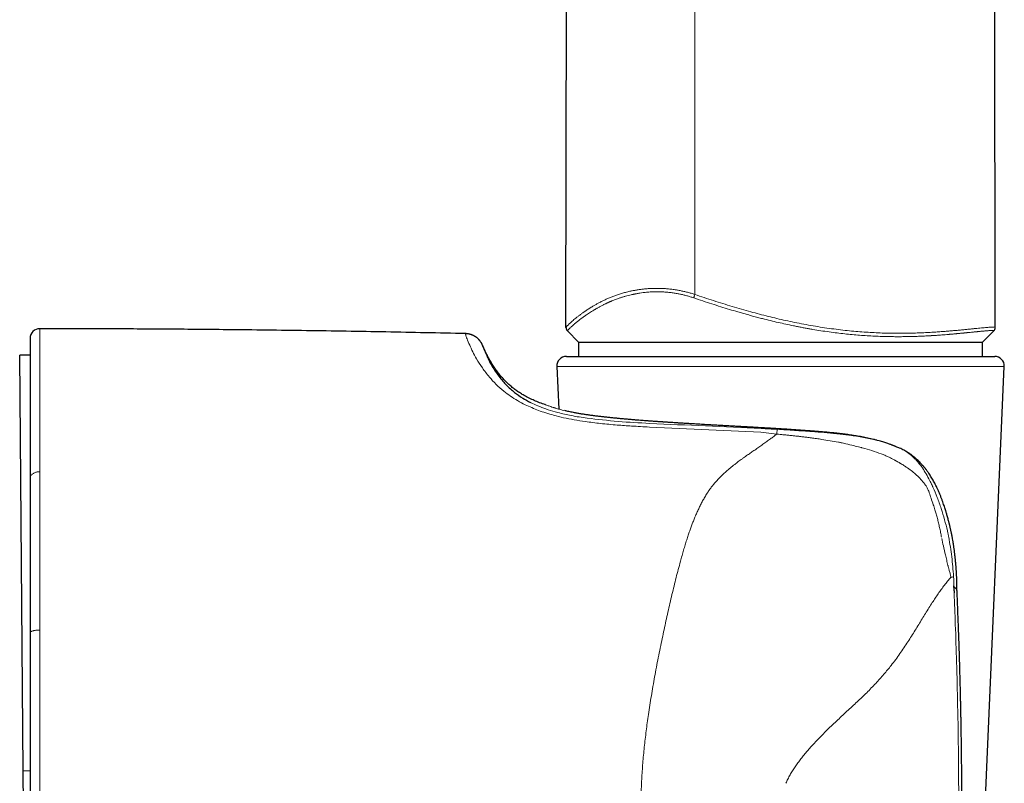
# Model space of a CAD drawing. Header units: millimetres. Extents: x 8 to 811, y 12 to 917.
# Tile 56 of 68: x 579 to 630, y 628 to 668. Entities that reach past the tile are written whole.
import ezdxf

# ---------------------------------------------------------------- set-up
doc = ezdxf.new("R2010")
doc.units = ezdxf.units.MM

msp = doc.modelspace()

# ---------------------------------------------------------------- linework, layer by layer
at = {"color": 7, "linetype": 'Continuous', "lineweight": 30}
for p, q in [((607.241, 652.002), (607.476, 786.545)), ((629.553, 652.01), (629.481, 693.312)), ((602.018, 651.681), (602.011, 651.682)), ((607.315, 651.822), (607.893, 651.245)), ((628.893, 651.245), (629.478, 651.829)), ((602.905, 651.074), (602.91, 651.062)), ((607.893, 651.245), (607.893, 651.245)), ((607.893, 651.245), (628.893, 651.245)), ((607.893, 651.245), (607.893, 650.497)), ((628.893, 651.245), (628.893, 651.245)), ((628.893, 650.497), (628.893, 651.245)), ((579.393, 650.564), (578.85, 650.559)), ((579.039, 628.96), (578.85, 650.559)), ((607.265, 650.497), (629.521, 650.497)), ((606.766, 649.975), (606.862, 647.762)), ((628.764, 620.975), (630.021, 649.975)), ((579.393, 644.161), (579.393, 644.152)), ((627.56, 638.35), (627.561, 638.347)), ((579.393, 636.151), (579.393, 636.13)), ((579.07, 625.36), (579.039, 628.96))]:
    msp.add_line(p, q, dxfattribs=at)
at = {"color": 252, "linetype": 'Continuous', "lineweight": 0}
for p, q in [((613.938, 653.718), (613.939, 786.545)), ((607.315, 651.824), (607.317, 651.824)), ((629.477, 651.83), (629.48, 651.833)), ((615.033, 649.975), (606.766, 649.975)), ((630.021, 649.975), (615.033, 649.975)), ((605.399, 648.106), (605.501, 648.051)), ((617.374, 646.555), (611.579, 646.826)), ((618.195, 646.46), (617.374, 646.555)), ((623.469, 646.121), (623.528, 646.105)), ((623.528, 646.105), (623.654, 646.068)), ((623.654, 646.068), (623.943, 645.975)), ((579.893, 644.504), (579.893, 644.522)), ((579.893, 636.277), (579.893, 636.339)), ((579.039, 628.96), (579.393, 628.963))]:
    msp.add_line(p, q, dxfattribs=at)
at = {"color": 7, "linetype": 'Continuous', "lineweight": 30}
for centre, start, end in [((579.893, 651.438), 89.9713, 180), ((607.265, 649.997), 90, 182.4813), ((629.521, 649.997), 357.5187, 90)]:
    msp.add_arc(centre, 0.5, start, end, dxfattribs=at)
at = {"color": 252, "linetype": 'Continuous', "lineweight": 0}
for points, knots in [([(607.241, 652.002), (607.242, 652.005), (607.244, 652.011), (607.261, 652.032), (607.286, 652.061), (607.323, 652.099), (607.369, 652.145), (607.425, 652.199), (607.491, 652.261), (607.568, 652.331), (607.656, 652.407), (607.754, 652.49), (607.865, 652.579), (607.987, 652.673), (608.122, 652.77), (608.268, 652.872), (608.427, 652.975), (608.584, 653.073), (608.736, 653.162), (608.88, 653.244), (609.032, 653.325), (609.194, 653.406), (609.365, 653.486), (609.544, 653.563), (609.729, 653.636), (609.921, 653.704), (610.124, 653.768), (610.337, 653.828), (610.54, 653.877), (610.73, 653.916), (610.904, 653.948), (611.082, 653.975), (611.267, 653.998), (611.458, 654.017), (611.655, 654.03), (611.86, 654.036), (612.073, 654.036), (612.293, 654.028), (612.519, 654.011), (612.749, 653.986), (612.967, 653.954), (613.172, 653.917), (613.364, 653.877), (613.556, 653.83), (613.748, 653.778), (613.874, 653.738), (613.938, 653.718)], [0, 0, 0, 0, 0.030912, 0.061693, 0.092375, 0.122987, 0.153556, 0.18411, 0.214674, 0.245276, 0.275942, 0.306701, 0.337596, 0.368583, 0.399541, 0.430426, 0.461265, 0.492083, 0.515103, 0.538154, 0.561258, 0.584436, 0.607718, 0.631121, 0.653244, 0.675371, 0.697488, 0.719649, 0.741897, 0.757774, 0.77365, 0.789477, 0.805283, 0.821096, 0.836953, 0.852899, 0.868988, 0.885283, 0.901627, 0.917885, 0.934146, 0.947234, 0.960405, 0.973622, 0.986814, 1, 1, 1, 1]), ([(613.877, 653.541), (613.817, 653.561), (613.696, 653.601), (613.515, 653.653), (613.334, 653.7), (613.153, 653.74), (612.996, 653.77), (612.864, 653.791), (612.754, 653.807), (612.645, 653.821), (612.536, 653.832), (612.427, 653.842), (612.319, 653.849), (612.211, 653.855), (612.098, 653.858), (611.98, 653.859), (611.857, 653.857), (611.732, 653.853), (611.607, 653.846), (611.482, 653.837), (611.361, 653.825), (611.225, 653.809), (611.074, 653.787), (610.947, 653.766), (610.862, 653.75), (610.817, 653.741), (610.772, 653.732), (610.727, 653.723), (610.682, 653.713), (610.601, 653.695), (610.485, 653.668), (610.334, 653.628), (610.183, 653.584), (610.042, 653.538), (609.92, 653.496), (609.815, 653.458), (609.719, 653.42), (609.644, 653.39), (609.589, 653.367), (609.556, 653.353), (609.527, 653.34), (609.501, 653.329), (609.48, 653.32), (609.458, 653.31), (609.426, 653.295), (609.384, 653.276), (609.331, 653.251), (609.274, 653.224), (609.213, 653.194), (609.149, 653.162), (609.084, 653.128), (609.02, 653.094), (608.957, 653.059), (608.897, 653.026), (608.84, 652.993), (608.794, 652.967), (608.757, 652.945), (608.736, 652.932), (608.722, 652.924), (608.715, 652.92), (608.708, 652.916), (608.702, 652.912), (608.696, 652.909), (608.651, 652.882), (608.571, 652.833), (608.461, 652.763), (608.36, 652.697), (608.278, 652.641), (608.212, 652.596), (608.16, 652.559), (608.11, 652.523), (608.06, 652.486), (607.998, 652.439), (607.928, 652.385), (607.853, 652.326), (607.799, 652.282), (607.761, 652.25), (607.737, 652.23), (607.714, 652.21), (607.691, 652.191), (607.67, 652.173), (607.635, 652.142), (607.588, 652.101), (607.534, 652.052), (607.487, 652.008), (607.445, 651.968), (607.409, 651.933), (607.377, 651.901), (607.35, 651.872), (607.33, 651.849), (607.317, 651.832), (607.315, 651.827), (607.315, 651.824)], [0, 0, 0, 0, 0.012785, 0.025485, 0.038123, 0.050725, 0.063315, 0.071034, 0.078791, 0.086591, 0.094438, 0.102336, 0.11029, 0.118304, 0.126381, 0.135725, 0.145301, 0.155113, 0.165164, 0.175459, 0.186001, 0.195644, 0.210422, 0.225832, 0.229972, 0.234156, 0.238384, 0.242654, 0.246968, 0.251325, 0.266189, 0.281626, 0.297631, 0.314158, 0.328444, 0.339552, 0.351189, 0.363352, 0.367565, 0.371837, 0.376167, 0.378994, 0.381757, 0.384687, 0.387783, 0.394435, 0.401741, 0.409699, 0.418304, 0.427552, 0.437438, 0.447387, 0.456707, 0.466858, 0.476169, 0.484645, 0.489784, 0.494564, 0.495756, 0.496924, 0.498068, 0.499187, 0.500281, 0.501351, 0.52253, 0.54309, 0.563041, 0.582394, 0.594257, 0.605889, 0.617293, 0.628924, 0.641983, 0.663352, 0.684234, 0.70464, 0.712529, 0.720348, 0.728096, 0.735775, 0.743385, 0.750927, 0.774628, 0.798065, 0.821257, 0.844221, 0.866973, 0.890136, 0.917702, 0.94518, 0.972601, 1, 1, 1, 1]), ([(613.877, 653.541), (613.881, 653.553), (613.889, 653.577), (613.904, 653.62), (613.92, 653.668), (613.932, 653.701), (613.938, 653.718)], [0, 0, 0, 0, 0.255975, 0.5, 0.744025, 1, 1, 1, 1]), ([(629.48, 651.833), (629.48, 651.834), (629.478, 651.836), (629.47, 651.839), (629.457, 651.841), (629.44, 651.842), (629.418, 651.843), (629.392, 651.843), (629.356, 651.843), (629.309, 651.841), (629.247, 651.838), (629.176, 651.834), (629.098, 651.828), (629.014, 651.822), (628.922, 651.814), (628.838, 651.806), (628.768, 651.8), (628.715, 651.794), (628.659, 651.789), (628.605, 651.784), (628.54, 651.777), (628.46, 651.769), (628.361, 651.759), (628.266, 651.75), (628.176, 651.741), (628.117, 651.735), (628.077, 651.731), (628.058, 651.729), (628.039, 651.727), (628.019, 651.725), (628, 651.723), (627.98, 651.721), (627.95, 651.718), (627.907, 651.714), (627.849, 651.708), (627.784, 651.702), (627.724, 651.696), (627.671, 651.691), (627.628, 651.687), (627.581, 651.682), (627.532, 651.678), (627.482, 651.673), (627.426, 651.668), (627.367, 651.662), (627.305, 651.657), (627.25, 651.652), (627.202, 651.648), (627.152, 651.644), (627.094, 651.639), (626.996, 651.631), (626.865, 651.62), (626.706, 651.608), (626.569, 651.598), (626.453, 651.59), (626.38, 651.585), (626.332, 651.582), (626.308, 651.581), (626.284, 651.579), (626.26, 651.578), (626.237, 651.577), (626.148, 651.571), (625.994, 651.563), (625.774, 651.552), (625.586, 651.544), (625.429, 651.539), (625.304, 651.535), (625.175, 651.531), (625.039, 651.528), (624.898, 651.526), (624.755, 651.524), (624.613, 651.523), (624.471, 651.523), (624.329, 651.523), (624.189, 651.525), (623.968, 651.528), (623.665, 651.536), (623.279, 651.551), (622.892, 651.572), (622.504, 651.599), (622.117, 651.632), (621.725, 651.671), (621.324, 651.717), (620.912, 651.771), (620.492, 651.832), (620.144, 651.888), (619.869, 651.936), (619.669, 651.972), (619.468, 652.01), (619.266, 652.049), (618.999, 652.102), (618.668, 652.173), (618.269, 652.262), (617.865, 652.358), (617.509, 652.447), (617.2, 652.527), (616.939, 652.596), (616.678, 652.668), (616.423, 652.74), (616.109, 652.83), (615.73, 652.943), (615.28, 653.081), (614.82, 653.227), (614.351, 653.381), (614.036, 653.487), (613.877, 653.541)], [0, 0, 0, 0, 0.010759, 0.021249, 0.031472, 0.041425, 0.05111, 0.060524, 0.070495, 0.084441, 0.098264, 0.111963, 0.125537, 0.138295, 0.151268, 0.164454, 0.170743, 0.177079, 0.183462, 0.189654, 0.195107, 0.204559, 0.214462, 0.224815, 0.231894, 0.239168, 0.240827, 0.242497, 0.244176, 0.245865, 0.247564, 0.249272, 0.25099, 0.255308, 0.260139, 0.265483, 0.271338, 0.274609, 0.27802, 0.281571, 0.285553, 0.289432, 0.293077, 0.2982, 0.302775, 0.3068, 0.310278, 0.313208, 0.317594, 0.322644, 0.333999, 0.344754, 0.354914, 0.361293, 0.367415, 0.368975, 0.370519, 0.372044, 0.373552, 0.375042, 0.376514, 0.390394, 0.403837, 0.416846, 0.424311, 0.431628, 0.438796, 0.446834, 0.454971, 0.463017, 0.470973, 0.478839, 0.486616, 0.494305, 0.501907, 0.522524, 0.542867, 0.562953, 0.582799, 0.602422, 0.621839, 0.641687, 0.66223, 0.682762, 0.703305, 0.712999, 0.722702, 0.732415, 0.742141, 0.751882, 0.770813, 0.789909, 0.809186, 0.828656, 0.841, 0.85343, 0.865948, 0.878316, 0.889928, 0.911005, 0.932534, 0.954532, 0.977015, 1, 1, 1, 1]), ([(613.938, 653.718), (614.099, 653.664), (614.422, 653.555), (614.907, 653.396), (615.391, 653.243), (615.875, 653.094), (616.358, 652.952), (616.832, 652.818), (617.297, 652.693), (617.752, 652.577), (618.207, 652.467), (618.663, 652.363), (619.127, 652.264), (619.602, 652.17), (620.084, 652.083), (620.564, 652.005), (621.04, 651.937), (621.511, 651.877), (621.967, 651.827), (622.409, 651.787), (622.838, 651.755), (623.261, 651.731), (623.679, 651.713), (624.084, 651.703), (624.475, 651.699), (624.852, 651.701), (625.22, 651.708), (625.577, 651.719), (625.924, 651.734), (626.245, 651.751), (626.539, 651.77), (626.81, 651.789), (627.073, 651.81), (627.326, 651.831), (627.568, 651.853), (627.8, 651.875), (628.019, 651.896), (628.224, 651.917), (628.417, 651.936), (628.595, 651.954), (628.76, 651.97), (628.911, 651.984), (629.047, 651.996), (629.167, 652.006), (629.271, 652.013), (629.359, 652.018), (629.43, 652.02), (629.486, 652.02), (629.525, 652.019), (629.549, 652.015), (629.552, 652.012), (629.553, 652.01)], [0, 0, 0, 0, 0.023281, 0.046472, 0.069589, 0.092648, 0.115665, 0.138659, 0.160331, 0.182013, 0.203719, 0.225467, 0.247275, 0.270491, 0.293822, 0.317163, 0.340414, 0.363598, 0.386742, 0.40855, 0.430367, 0.452217, 0.474125, 0.496116, 0.51705, 0.538011, 0.558903, 0.57974, 0.600547, 0.621349, 0.639197, 0.657078, 0.675015, 0.693035, 0.711141, 0.729229, 0.74725, 0.765227, 0.783184, 0.801147, 0.819143, 0.837201, 0.85536, 0.873561, 0.891678, 0.909728, 0.927741, 0.945746, 0.963773, 0.981849, 1, 1, 1, 1]), ([(579.893, 651.938), (579.893, 651.937), (579.893, 651.934), (579.893, 651.912), (579.893, 651.878), (579.893, 651.83), (579.893, 651.77), (579.893, 651.697), (579.893, 651.612), (579.893, 651.516), (579.893, 651.402), (579.893, 651.27), (579.893, 651.118), (579.893, 650.952), (579.893, 650.771), (579.893, 650.577), (579.893, 650.369), (579.893, 650.15), (579.893, 649.992), (579.893, 649.913)], [0, 0, 0, 0, 0.055924, 0.111861, 0.167817, 0.223794, 0.279794, 0.334815, 0.389856, 0.444914, 0.499985, 0.562574, 0.625163, 0.687741, 0.750297, 0.812817, 0.875284, 0.937684, 1, 1, 1, 1]), ([(607.241, 652.002), (607.242, 651.985), (607.244, 651.952), (607.258, 651.905), (607.281, 651.861), (607.303, 651.837), (607.315, 651.824)], [0, 0, 0, 0, 0.2551163, 0.5, 0.7448837, 1, 1, 1, 1]), ([(629.48, 651.833), (629.491, 651.845), (629.513, 651.87), (629.537, 651.913), (629.551, 651.96), (629.553, 651.993), (629.553, 652.01)], [0, 0, 0, 0, 0.255116, 0.5, 0.744884, 1, 1, 1, 1]), ([(603.26, 649.425), (603.132, 649.585), (602.863, 649.921), (602.595, 650.362), (602.384, 650.759), (602.214, 651.12), (602.09, 651.424), (602.019, 651.64), (602.011, 651.668), (602.008, 651.682)], [0, 0, 0, 0, 0.1196418, 0.2504952, 0.3710345, 0.5007365, 0.6643238, 0.8289697, 1, 1, 1, 1]), ([(602.545, 651.511), (602.545, 651.511), (602.631, 651.47), (602.769, 651.325), (602.859, 651.158), (602.905, 651.074)], [0, 0, 0, 0, 0.002069, 0.497579, 1, 1, 1, 1]), ([(602.91, 651.062), (602.913, 651.053), (602.92, 651.031), (602.985, 650.857), (603.068, 650.639), (603.164, 650.446), (603.195, 650.382)], [0, 0, 0, 0, 0.238638, 0.545845, 0.848903, 1, 1, 1, 1]), ([(579.893, 649.913), (579.893, 649.788), (579.893, 649.538), (579.893, 649.126), (579.893, 648.689), (579.893, 648.226), (579.893, 647.738), (579.893, 647.236), (579.893, 646.722), (579.893, 646.2), (579.893, 645.659), (579.893, 645.103), (579.893, 644.715), (579.893, 644.522)], [0, 0, 0, 0, 0.095843, 0.191375, 0.286528, 0.381229, 0.475404, 0.56898, 0.656597, 0.743561, 0.829816, 0.915311, 1, 1, 1, 1]), ([(605.126, 647.984), (604.99, 648.055), (604.712, 648.198), (604.343, 648.437), (603.964, 648.722), (603.588, 649.058), (603.372, 649.299), (603.26, 649.425)], [0, 0, 0, 0, 0.159927, 0.325725, 0.499092, 0.73929, 1, 1, 1, 1]), ([(608.245, 647.11), (608.05, 647.14), (607.668, 647.198), (607.119, 647.309), (606.492, 647.465), (605.805, 647.678), (605.349, 647.884), (605.126, 647.984)], [0, 0, 0, 0, 0.171883, 0.337058, 0.496428, 0.753798, 1, 1, 1, 1]), ([(605.501, 648.051), (605.624, 647.995), (605.877, 647.88), (606.318, 647.722), (606.864, 647.56), (607.542, 647.405), (608.065, 647.327), (608.342, 647.285)], [0, 0, 0, 0, 0.155294, 0.319376, 0.496351, 0.733224, 1, 1, 1, 1]), ([(607.538, 647.599), (607.477, 647.612), (607.356, 647.637), (607.194, 647.675), (607.046, 647.712), (606.917, 647.746), (606.806, 647.778), (606.734, 647.799), (606.692, 647.811), (606.674, 647.817), (606.657, 647.822), (606.64, 647.827), (606.624, 647.832), (606.608, 647.837), (606.592, 647.842), (606.536, 647.86), (606.449, 647.888), (606.348, 647.922), (606.271, 647.95), (606.217, 647.97), (606.183, 647.982), (606.179, 647.984), (606.177, 647.985)], [0, 0, 0, 0, 0.068011, 0.134469, 0.199522, 0.263295, 0.31844, 0.372738, 0.383309, 0.39385, 0.404361, 0.414843, 0.425295, 0.435719, 0.446115, 0.456482, 0.548808, 0.640183, 0.730808, 0.820868, 0.910541, 1, 1, 1, 1]), ([(607.538, 647.599), (607.542, 647.598), (607.552, 647.596), (607.561, 647.594), (607.566, 647.593)], [0, 0, 0, 0, 0.500014, 1, 1, 1, 1]), ([(611.643, 647.132), (611.501, 647.143), (611.215, 647.164), (610.804, 647.196), (610.406, 647.23), (610.023, 647.265), (609.654, 647.301), (609.302, 647.338), (608.967, 647.376), (608.649, 647.416), (608.349, 647.458), (608.067, 647.501), (607.804, 647.546), (607.645, 647.577), (607.566, 647.593)], [0, 0, 0, 0, 0.0836238, 0.1671917, 0.2507069, 0.33417, 0.4175804, 0.5009366, 0.5842374, 0.667483, 0.7506753, 0.833819, 0.9169229, 1, 1, 1, 1]), ([(611.579, 646.826), (611.269, 646.843), (610.711, 646.874), (609.862, 646.933), (609.059, 647.005), (608.507, 647.076), (608.245, 647.11)], [0, 0, 0, 0, 0.277881, 0.499061, 0.761289, 1, 1, 1, 1]), ([(608.342, 647.285), (608.878, 647.225), (609.958, 647.103), (611.049, 647.045), (611.599, 647.016)], [0, 0, 0, 0, 0.4967772, 1, 1, 1, 1]), ([(611.599, 647.016), (612.562, 646.972), (614.493, 646.884), (616.423, 646.795), (617.389, 646.75)], [0, 0, 0, 0, 0.49932, 1, 1, 1, 1]), ([(617.439, 646.784), (617.291, 646.792), (616.996, 646.809), (616.556, 646.834), (616.118, 646.859), (615.684, 646.883), (615.253, 646.907), (614.827, 646.932), (614.406, 646.956), (613.991, 646.98), (613.581, 647.005), (613.178, 647.029), (612.782, 647.054), (612.394, 647.08), (612.013, 647.106), (611.766, 647.123), (611.643, 647.132)], [0, 0, 0, 0, 0.071874, 0.143667, 0.215386, 0.287036, 0.358618, 0.430134, 0.501586, 0.572974, 0.644298, 0.715558, 0.786756, 0.857893, 0.928973, 1, 1, 1, 1]), ([(613.897, 642.03), (613.929, 642.107), (613.991, 642.259), (614.088, 642.477), (614.187, 642.686), (614.289, 642.889), (614.398, 643.09), (614.514, 643.287), (614.606, 643.43), (614.666, 643.52), (614.694, 643.56), (614.722, 643.6), (614.75, 643.638), (614.778, 643.677), (614.807, 643.714), (614.865, 643.79), (614.958, 643.904), (615.092, 644.056), (615.238, 644.209), (615.39, 644.357), (615.545, 644.499), (615.697, 644.632), (615.806, 644.723), (615.869, 644.773), (615.889, 644.789), (615.909, 644.806), (615.929, 644.822), (615.949, 644.838), (615.991, 644.871), (616.056, 644.922), (616.148, 644.992), (616.247, 645.066), (616.354, 645.144), (616.465, 645.223), (616.574, 645.301), (616.676, 645.373), (616.771, 645.439), (616.862, 645.502), (616.955, 645.567), (617.051, 645.634), (617.153, 645.704), (617.294, 645.804), (617.469, 645.927), (617.671, 646.071), (617.859, 646.207), (618.033, 646.336), (618.142, 646.42), (618.195, 646.46)], [0, 0, 0, 0, 0.0387852, 0.0762224, 0.1123148, 0.1480384, 0.183735, 0.221488, 0.2576702, 0.2655787, 0.2734091, 0.2811614, 0.288836, 0.296433, 0.3039527, 0.3113954, 0.3422, 0.3743205, 0.407789, 0.4426341, 0.4744569, 0.5073807, 0.5372757, 0.541255, 0.5452492, 0.5492584, 0.5532827, 0.5573219, 0.5613762, 0.5781326, 0.5961566, 0.6154512, 0.636019, 0.6578629, 0.6792411, 0.6985864, 0.7163294, 0.7336005, 0.7510814, 0.7694662, 0.7893262, 0.8097622, 0.8520118, 0.8921588, 0.9302039, 0.9661495, 1, 1, 1, 1]), ([(617.389, 646.75), (617.527, 646.743), (617.804, 646.73), (618.082, 646.715), (618.22, 646.708)], [0, 0, 0, 0, 0.499793, 1, 1, 1, 1]), ([(623.469, 646.121), (623.451, 646.126), (623.408, 646.137), (623.334, 646.157), (623.237, 646.181), (623.117, 646.209), (622.982, 646.239), (622.846, 646.268), (622.707, 646.295), (622.565, 646.321), (622.414, 646.348), (622.256, 646.373), (622.029, 646.408), (621.732, 646.449), (621.465, 646.481), (621.288, 646.501), (621.198, 646.51), (621.11, 646.52), (621.022, 646.529), (620.935, 646.537), (620.79, 646.551), (620.587, 646.57), (620.325, 646.592), (620.062, 646.613), (619.801, 646.633), (619.541, 646.652), (619.276, 646.671), (618.923, 646.694), (618.48, 646.722), (617.958, 646.753), (617.611, 646.773), (617.439, 646.783)], [0, 0, 0, 0, 0.00942, 0.022575, 0.039552, 0.060466, 0.085471, 0.11068, 0.131098, 0.158166, 0.184015, 0.20858, 0.239293, 0.299852, 0.358531, 0.373551, 0.388414, 0.403115, 0.417647, 0.432003, 0.446178, 0.489313, 0.532392, 0.575314, 0.617934, 0.660117, 0.70174, 0.746819, 0.831779, 0.916307, 1, 1, 1, 1]), ([(618.22, 646.708), (618.217, 646.69), (618.212, 646.657), (618.2, 646.525), (618.195, 646.46)], [0, 0, 0, 0, 0.511996, 1, 1, 1, 1]), ([(618.195, 646.46), (618.253, 646.455), (618.375, 646.443), (618.567, 646.425), (618.775, 646.405), (618.982, 646.383), (619.187, 646.361), (619.389, 646.338), (619.6, 646.313), (619.822, 646.286), (619.973, 646.266), (620.05, 646.255)], [0, 0, 0, 0, 0.09427, 0.197263, 0.309003, 0.429515, 0.532262, 0.64066, 0.754732, 0.874502, 1, 1, 1, 1]), ([(618.22, 646.708), (618.521, 646.689), (619.125, 646.653), (619.72, 646.612), (620.02, 646.592)], [0, 0, 0, 0, 0.497365, 1, 1, 1, 1]), ([(620.02, 646.592), (620.233, 646.576), (620.669, 646.544), (621.093, 646.503), (621.309, 646.482)], [0, 0, 0, 0, 0.48872, 1, 1, 1, 1]), ([(621.309, 646.482), (621.344, 646.478), (621.408, 646.472), (621.47, 646.465), (621.499, 646.462)], [0, 0, 0, 0, 0.54299, 1, 1, 1, 1]), ([(621.499, 646.462), (621.597, 646.451), (621.789, 646.43), (621.98, 646.404), (622.074, 646.391)], [0, 0, 0, 0, 0.5076316, 1, 1, 1, 1]), ([(622.074, 646.391), (622.317, 646.355), (622.79, 646.285), (623.247, 646.175), (623.469, 646.121)], [0, 0, 0, 0, 0.512963, 1, 1, 1, 1]), ([(620.123, 646.245), (620.111, 646.247), (620.086, 646.25), (620.062, 646.254), (620.05, 646.255)], [0, 0, 0, 0, 0.500054, 1, 1, 1, 1]), ([(620.123, 646.245), (620.17, 646.239), (620.305, 646.22), (620.732, 646.158), (621.108, 646.092), (621.397, 646.04)], [0, 0, 0, 0, 0.11099, 0.314256, 1, 1, 1, 1]), ([(621.536, 646.013), (621.513, 646.018), (621.467, 646.027), (621.42, 646.036), (621.397, 646.04)], [0, 0, 0, 0, 0.500171, 1, 1, 1, 1]), ([(621.785, 645.959), (621.744, 645.968), (621.661, 645.986), (621.577, 646.004), (621.536, 646.013)], [0, 0, 0, 0, 0.500325, 1, 1, 1, 1]), ([(622.639, 645.747), (622.634, 645.748), (622.622, 645.752), (622.581, 645.763), (622.439, 645.8), (622.168, 645.869), (621.923, 645.926), (621.785, 645.959)], [0, 0, 0, 0, 0.014914, 0.044162, 0.145595, 0.519391, 1, 1, 1, 1]), ([(623.943, 645.975), (624.098, 645.919), (624.353, 645.827), (624.648, 645.696), (624.793, 645.624), (624.845, 645.599)], [0, 0, 0, 0, 0.496664, 0.820633, 1, 1, 1, 1]), ([(623.626, 645.434), (623.464, 645.492), (623.14, 645.608), (622.806, 645.701), (622.639, 645.747)], [0, 0, 0, 0, 0.498425, 1, 1, 1, 1]), ([(624.306, 645.116), (624.255, 645.144), (624.151, 645.201), (623.987, 645.281), (623.811, 645.36), (623.689, 645.409), (623.626, 645.434)], [0, 0, 0, 0, 0.228397, 0.471102, 0.728271, 1, 1, 1, 1]), ([(624.845, 645.599), (624.94, 645.537), (625.133, 645.411), (625.305, 645.246), (625.392, 645.162)], [0, 0, 0, 0, 0.493293, 1, 1, 1, 1]), ([(624.325, 645.105), (624.321, 645.107), (624.315, 645.11), (624.309, 645.114), (624.306, 645.116)], [0, 0, 0, 0, 0.500029, 1, 1, 1, 1]), ([(624.995, 644.702), (624.972, 644.718), (624.924, 644.751), (624.844, 644.802), (624.754, 644.859), (624.687, 644.898), (624.648, 644.921), (624.641, 644.925), (624.633, 644.93), (624.623, 644.936), (624.611, 644.943), (624.586, 644.957), (624.544, 644.981), (624.497, 645.008), (624.457, 645.031), (624.43, 645.046), (624.405, 645.06), (624.382, 645.073), (624.361, 645.085), (624.342, 645.095), (624.33, 645.102), (624.325, 645.105)], [0, 0, 0, 0, 0.104437, 0.225132, 0.362071, 0.515214, 0.523372, 0.533836, 0.546605, 0.56168, 0.57906, 0.598742, 0.671596, 0.76513, 0.807593, 0.847081, 0.883596, 0.917144, 0.947725, 0.975343, 1, 1, 1, 1]), ([(625.392, 645.162), (625.424, 645.127), (625.48, 645.064), (625.54, 644.995), (625.566, 644.966)], [0, 0, 0, 0, 0.567145, 1, 1, 1, 1]), ([(625.566, 644.966), (625.59, 644.936), (625.64, 644.875), (625.687, 644.811), (625.711, 644.779)], [0, 0, 0, 0, 0.494623, 1, 1, 1, 1]), ([(625.711, 644.779), (625.78, 644.678), (625.919, 644.475), (626.04, 644.251), (626.101, 644.139)], [0, 0, 0, 0, 0.4954056, 1, 1, 1, 1]), ([(579.893, 644.504), (579.871, 644.503), (579.825, 644.502), (579.755, 644.492), (579.686, 644.474), (579.62, 644.449), (579.559, 644.417), (579.502, 644.377), (579.454, 644.329), (579.418, 644.274), (579.397, 644.217), (579.394, 644.18), (579.393, 644.161)], [0, 0, 0, 0, 0.086275, 0.176663, 0.270498, 0.366915, 0.464886, 0.563276, 0.67815, 0.790196, 0.897873, 1, 1, 1, 1]), ([(579.893, 644.504), (579.893, 644.371), (579.893, 644.106), (579.893, 643.697), (579.893, 643.282), (579.893, 642.86), (579.893, 642.435), (579.893, 642.007), (579.893, 641.575), (579.893, 641.139), (579.893, 640.843), (579.893, 640.695)], [0, 0, 0, 0, 0.11475, 0.228687, 0.341818, 0.454218, 0.565964, 0.67515, 0.783842, 0.892106, 1, 1, 1, 1]), ([(625.461, 644.333), (625.391, 644.395), (625.24, 644.527), (625.08, 644.642), (624.995, 644.702)], [0, 0, 0, 0, 0.471449, 1, 1, 1, 1]), ([(625.888, 643.861), (625.824, 643.944), (625.692, 644.113), (625.539, 644.259), (625.461, 644.333)], [0, 0, 0, 0, 0.489729, 1, 1, 1, 1]), ([(626.051, 643.587), (626.026, 643.636), (625.979, 643.731), (625.918, 643.819), (625.888, 643.861)], [0, 0, 0, 0, 0.515431, 1, 1, 1, 1]), ([(626.101, 644.139), (626.125, 644.093), (626.168, 644.01), (626.209, 643.926), (626.227, 643.888)], [0, 0, 0, 0, 0.55494, 1, 1, 1, 1]), ([(626.227, 643.888), (626.235, 643.87), (626.253, 643.833), (626.27, 643.796), (626.279, 643.777)], [0, 0, 0, 0, 0.489785, 1, 1, 1, 1]), ([(626.279, 643.777), (626.28, 643.775), (626.282, 643.771), (626.284, 643.767), (626.285, 643.766)], [0, 0, 0, 0, 0.499981, 1, 1, 1, 1]), ([(626.285, 643.766), (626.292, 643.751), (626.301, 643.733), (626.311, 643.712), (626.314, 643.705), (626.315, 643.702)], [0, 0, 0, 0, 0.675063, 0.88157, 1, 1, 1, 1]), ([(626.051, 643.587), (626.065, 643.557), (626.092, 643.497), (626.114, 643.436), (626.124, 643.407)], [0, 0, 0, 0, 0.509938, 1, 1, 1, 1]), ([(626.124, 643.407), (626.154, 643.317), (626.222, 643.113), (626.292, 642.907), (626.331, 642.791)], [0, 0, 0, 0, 0.4407325, 1, 1, 1, 1]), ([(626.315, 643.702), (626.391, 643.524), (626.547, 643.161), (626.675, 642.783), (626.74, 642.59)], [0, 0, 0, 0, 0.490004, 1, 1, 1, 1]), ([(626.331, 642.791), (626.345, 642.748), (626.374, 642.661), (626.401, 642.574), (626.415, 642.53)], [0, 0, 0, 0, 0.500581, 1, 1, 1, 1]), ([(626.415, 642.53), (626.437, 642.457), (626.482, 642.308), (626.544, 642.08), (626.603, 641.844), (626.659, 641.601), (626.711, 641.352), (626.743, 641.182), (626.759, 641.096)], [0, 0, 0, 0, 0.1565436, 0.3171579, 0.4818231, 0.6505246, 0.823252, 1, 1, 1, 1]), ([(626.74, 642.59), (626.801, 642.396), (626.922, 642.016), (627.017, 641.628), (627.063, 641.437)], [0, 0, 0, 0, 0.509358, 1, 1, 1, 1]), ([(613.188, 639.847), (613.216, 639.946), (613.27, 640.142), (613.352, 640.426), (613.433, 640.697), (613.513, 640.953), (613.592, 641.195), (613.669, 641.423), (613.746, 641.637), (613.821, 641.838), (613.872, 641.967), (613.897, 642.03)], [0, 0, 0, 0, 0.1309202, 0.2570609, 0.3784296, 0.4950303, 0.6068638, 0.7120585, 0.8126495, 0.9086318, 1, 1, 1, 1]), ([(627.063, 641.437), (627.076, 641.381), (627.101, 641.269), (627.123, 641.157), (627.135, 641.101)], [0, 0, 0, 0, 0.5040444, 1, 1, 1, 1]), ([(579.893, 640.695), (579.893, 640.539), (579.893, 640.228), (579.893, 639.753), (579.893, 639.274), (579.893, 638.79), (579.893, 638.304), (579.893, 637.817), (579.893, 637.328), (579.893, 636.836), (579.893, 636.505), (579.893, 636.339)], [0, 0, 0, 0, 0.112672, 0.22506, 0.33722, 0.449204, 0.56106, 0.670833, 0.78056, 0.890273, 1, 1, 1, 1]), ([(626.96, 640.179), (626.924, 640.334), (626.857, 640.62), (626.797, 640.907), (626.77, 641.039)], [0, 0, 0, 0, 0.541902, 1, 1, 1, 1]), ([(627.135, 641.101), (627.191, 640.762), (627.304, 640.087), (627.357, 639.402), (627.384, 639.06)], [0, 0, 0, 0, 0.500956, 1, 1, 1, 1]), ([(627.092, 639.632), (627.07, 639.722), (627.025, 639.904), (626.982, 640.087), (626.96, 640.179)], [0, 0, 0, 0, 0.498639, 1, 1, 1, 1]), ([(611.526, 631.885), (611.55, 632.047), (611.598, 632.372), (611.677, 632.859), (611.76, 633.35), (611.848, 633.844), (611.94, 634.34), (612.037, 634.839), (612.138, 635.341), (612.238, 635.827), (612.339, 636.297), (612.438, 636.752), (612.54, 637.208), (612.644, 637.665), (612.75, 638.117), (612.857, 638.563), (612.965, 639), (613.075, 639.429), (613.151, 639.708), (613.188, 639.847)], [0, 0, 0, 0, 0.057896, 0.116402, 0.175531, 0.235296, 0.295715, 0.356806, 0.418594, 0.481104, 0.53775, 0.595024, 0.65295, 0.711499, 0.770426, 0.828385, 0.886148, 0.943443, 1, 1, 1, 1]), ([(627.246, 639.023), (627.242, 639.041), (627.234, 639.082), (627.219, 639.15), (627.199, 639.232), (627.176, 639.318), (627.154, 639.399), (627.136, 639.468), (627.119, 639.53), (627.105, 639.583), (627.096, 639.617), (627.092, 639.632)], [0, 0, 0, 0, 0.08649, 0.197365, 0.332841, 0.493126, 0.62121, 0.735994, 0.837416, 0.925428, 1, 1, 1, 1]), ([(627.246, 639.023), (627.189, 638.956), (627.077, 638.821), (626.91, 638.608), (626.747, 638.389), (626.587, 638.165), (626.431, 637.936), (626.269, 637.69), (626.101, 637.425), (625.924, 637.141), (625.749, 636.854), (625.57, 636.562), (625.389, 636.265), (625.201, 635.963), (625.008, 635.66), (624.807, 635.355), (624.597, 635.048), (624.375, 634.741), (624.16, 634.459), (623.954, 634.203), (623.759, 633.971), (623.554, 633.737), (623.337, 633.5), (623.108, 633.261), (622.871, 633.022), (622.626, 632.783), (622.375, 632.544), (622.114, 632.3), (621.843, 632.05), (621.57, 631.797), (621.297, 631.542), (621.025, 631.286), (620.752, 631.022), (620.481, 630.751), (620.214, 630.473), (619.981, 630.219), (619.781, 629.99), (619.615, 629.791), (619.453, 629.588), (619.297, 629.381), (619.15, 629.173), (619.012, 628.962), (618.885, 628.749), (618.768, 628.533), (618.701, 628.384), (618.668, 628.31)], [0, 0, 0, 0, 0.023808, 0.047181, 0.070146, 0.092722, 0.114954, 0.136913, 0.162536, 0.187976, 0.213328, 0.238676, 0.264626, 0.290748, 0.317129, 0.343859, 0.371032, 0.398759, 0.42718, 0.448814, 0.470979, 0.493748, 0.517198, 0.541388, 0.566353, 0.59063, 0.615644, 0.641347, 0.667649, 0.694455, 0.720219, 0.746249, 0.772438, 0.798682, 0.824883, 0.850949, 0.86835, 0.885631, 0.902775, 0.919759, 0.936544, 0.9528, 0.968801, 0.984535, 1, 1, 1, 1]), ([(627.252, 639.002), (627.251, 639.005), (627.249, 639.013), (627.247, 639.02), (627.246, 639.023)], [0, 0, 0, 0, 0.5004143, 1, 1, 1, 1]), ([(627.252, 639.002), (627.275, 639.011), (627.32, 639.031), (627.363, 639.049), (627.384, 639.059)], [0, 0, 0, 0, 0.498994, 1, 1, 1, 1]), ([(627.384, 639.059), (627.388, 638.985), (627.396, 638.825), (627.403, 638.664), (627.406, 638.578)], [0, 0, 0, 0, 0.4617, 1, 1, 1, 1]), ([(627.406, 638.578), (627.406, 638.578), (627.406, 638.578), (627.406, 638.577), (627.406, 638.576), (627.404, 638.574), (627.396, 638.571), (627.387, 638.57), (627.381, 638.569)], [0, 0, 0, 0, 0.00786, 0.016007, 0.034625, 0.087634, 0.274678, 1, 1, 1, 1]), ([(627.381, 638.569), (627.393, 638.554), (627.418, 638.526), (627.452, 638.488), (627.483, 638.454), (627.51, 638.424), (627.533, 638.398), (627.546, 638.38), (627.553, 638.369), (627.557, 638.363), (627.559, 638.356), (627.56, 638.352), (627.56, 638.35), (627.56, 638.35)], [0, 0, 0, 0, 0.124637, 0.250663, 0.378923, 0.51007, 0.644656, 0.783113, 0.83313, 0.884924, 0.93852, 0.993938, 1, 1, 1, 1]), ([(627.409, 638.213), (627.432, 637.663), (627.482, 636.461), (627.546, 634.508), (627.602, 632.253), (627.644, 629.697), (627.65, 627.891), (627.653, 626.938)], [0, 0, 0, 0, 0.146566, 0.31984, 0.519824, 0.746533, 1, 1, 1, 1]), ([(579.893, 636.277), (579.871, 636.277), (579.825, 636.277), (579.755, 636.272), (579.686, 636.265), (579.62, 636.254), (579.559, 636.24), (579.502, 636.223), (579.454, 636.202), (579.418, 636.178), (579.397, 636.154), (579.394, 636.138), (579.393, 636.13)], [0, 0, 0, 0, 0.086276, 0.176666, 0.270503, 0.366922, 0.464893, 0.563283, 0.678157, 0.790201, 0.897876, 1, 1, 1, 1]), ([(579.893, 636.278), (579.893, 636.038), (579.893, 635.557), (579.893, 634.828), (579.893, 634.094), (579.893, 633.354), (579.893, 632.61), (579.893, 631.862), (579.893, 631.085), (579.893, 630.279), (579.893, 629.446), (579.893, 628.611), (579.893, 627.775), (579.893, 627.217), (579.893, 626.938)], [0, 0, 0, 0, 0.079455, 0.158984, 0.238608, 0.318341, 0.398193, 0.478163, 0.558248, 0.646458, 0.734772, 0.823159, 0.911582, 1, 1, 1, 1]), ([(611.234, 629.353), (611.246, 629.492), (611.269, 629.771), (611.311, 630.189), (611.358, 630.61), (611.409, 631.033), (611.465, 631.459), (611.506, 631.742), (611.526, 631.885)], [0, 0, 0, 0, 0.163369, 0.327957, 0.49384, 0.661093, 0.829789, 1, 1, 1, 1]), ([(611.133, 626.938), (611.134, 627.068), (611.135, 627.329), (611.144, 627.724), (611.158, 628.125), (611.177, 628.531), (611.202, 628.941), (611.224, 629.216), (611.234, 629.353)], [0, 0, 0, 0, 0.1605239, 0.3239633, 0.4899734, 0.6582105, 0.8283325, 1, 1, 1, 1])]:
    msp.add_open_spline(points, degree=3, knots=knots, dxfattribs=at)
at = {"color": 7, "linetype": 'Continuous', "lineweight": 30}
for points, knots in [([(602.008, 651.682), (600.632, 651.712), (597.88, 651.771), (593.752, 651.838), (589.919, 651.885), (586.38, 651.915), (583.137, 651.933), (580.975, 651.936), (579.893, 651.938)], [0, 0, 0, 0, 0.1866766, 0.3733505, 0.5600199, 0.7066846, 0.8533449, 1, 1, 1, 1]), ([(607.241, 652.002), (607.242, 651.985), (607.244, 651.952), (607.258, 651.905), (607.281, 651.861), (607.304, 651.835), (607.315, 651.823)], [0, 0, 0, 0, 0.274999, 0.52892, 0.765363, 1, 1, 1, 1]), ([(629.479, 651.83), (629.49, 651.843), (629.512, 651.866), (629.534, 651.91), (629.547, 651.942), (629.549, 651.96), (629.549, 651.96)], [0, 0, 0, 0, 0.3715513, 0.7028693, 0.9975603, 1, 1, 1, 1]), ([(579.393, 651.438), (579.393, 651.437), (579.393, 651.434), (579.393, 651.414), (579.393, 651.381), (579.393, 651.335), (579.393, 651.277), (579.393, 651.206), (579.393, 651.122), (579.393, 651.027), (579.393, 650.929), (579.393, 650.834), (579.393, 650.745), (579.393, 650.65), (579.393, 650.549), (579.393, 650.442), (579.393, 650.33), (579.393, 650.196), (579.393, 650.039), (579.393, 649.855), (579.393, 649.661), (579.393, 649.522), (579.393, 649.453)], [0, 0, 0, 0, 0.055288, 0.110691, 0.166246, 0.221986, 0.277947, 0.333156, 0.388643, 0.444439, 0.500574, 0.539971, 0.579429, 0.61896, 0.658573, 0.698278, 0.738086, 0.778005, 0.833095, 0.888442, 0.944068, 1, 1, 1, 1]), ([(602.91, 651.062), (602.909, 651.065), (602.905, 651.074), (602.896, 651.095), (602.884, 651.12), (602.872, 651.144), (602.858, 651.172), (602.841, 651.202), (602.817, 651.242), (602.788, 651.283), (602.756, 651.326), (602.722, 651.366), (602.688, 651.401), (602.656, 651.431), (602.631, 651.453), (602.612, 651.468), (602.595, 651.481), (602.571, 651.499), (602.54, 651.52), (602.504, 651.542), (602.465, 651.564), (602.429, 651.582), (602.401, 651.595), (602.375, 651.605), (602.353, 651.614), (602.335, 651.621), (602.32, 651.626), (602.304, 651.632), (602.282, 651.638), (602.248, 651.648), (602.204, 651.659), (602.154, 651.668), (602.107, 651.675), (602.067, 651.679), (602.038, 651.681), (602.016, 651.682), (602.004, 651.682), (601.999, 651.682)], [0, 0, 0, 0, 0.007078, 0.025208, 0.044927, 0.063342, 0.080306, 0.114, 0.153482, 0.196981, 0.241106, 0.282905, 0.320242, 0.351873, 0.37626, 0.386808, 0.400374, 0.423984, 0.454222, 0.486188, 0.529352, 0.56703, 0.597202, 0.629072, 0.662576, 0.690361, 0.709814, 0.733207, 0.764652, 0.804764, 0.847669, 0.891074, 0.930232, 0.954365, 0.974999, 0.991605, 1, 1, 1, 1]), ([(606.177, 647.985), (606.17, 647.987), (606.068, 648.02), (605.873, 648.089), (605.595, 648.201), (605.327, 648.325), (605.087, 648.453), (604.872, 648.582), (604.68, 648.711), (604.494, 648.85), (604.321, 648.996), (604.158, 649.147), (604.006, 649.303), (603.859, 649.469), (603.715, 649.647), (603.576, 649.836), (603.441, 650.038), (603.311, 650.253), (603.194, 650.464), (603.089, 650.67), (602.995, 650.869), (602.935, 651.005), (602.905, 651.074)], [0, 0, 0, 0, 0.004219, 0.069268, 0.133256, 0.196461, 0.259207, 0.308432, 0.357809, 0.40756, 0.457922, 0.503611, 0.550173, 0.5978, 0.646685, 0.697022, 0.749007, 0.802832, 0.858686, 0.904294, 0.951369, 1, 1, 1, 1]), ([(603.195, 650.382), (603.225, 650.319), (603.312, 650.135), (603.536, 649.743), (603.822, 649.383), (603.963, 649.207)], [0, 0, 0, 0, 0.208024, 0.610763, 1, 1, 1, 1]), ([(579.393, 649.453), (579.393, 649.372), (579.393, 649.212), (579.393, 648.956), (579.393, 648.689), (579.393, 648.411), (579.393, 648.122), (579.393, 647.822), (579.393, 647.51), (579.393, 647.212), (579.393, 646.93), (579.393, 646.669), (579.393, 646.402), (579.393, 646.13), (579.393, 645.852), (579.393, 645.552), (579.393, 645.229), (579.393, 644.881), (579.393, 644.526), (579.393, 644.283), (579.393, 644.161)], [0, 0, 0, 0, 0.063288, 0.126285, 0.189027, 0.251547, 0.313882, 0.376067, 0.438138, 0.50013, 0.547788, 0.595189, 0.642349, 0.689286, 0.736018, 0.782561, 0.8372, 0.891632, 0.945888, 1, 1, 1, 1]), ([(603.963, 649.207), (604.022, 649.14), (604.139, 649.011), (604.34, 648.817), (604.609, 648.59), (604.938, 648.347), (605.26, 648.179), (605.399, 648.106)], [0, 0, 0, 0, 0.1869815, 0.362979, 0.528625, 0.7963774, 1, 1, 1, 1]), ([(607.564, 647.593), (607.527, 647.601), (607.45, 647.617), (607.342, 647.641), (607.253, 647.662), (607.203, 647.673), (607.186, 647.678)], [0, 0, 0, 0, 0.273557, 0.569458, 0.848026, 1, 1, 1, 1]), ([(623.399, 646.139), (623.345, 646.154), (623.189, 646.194), (622.93, 646.253), (622.625, 646.314), (622.327, 646.367), (622.035, 646.412), (621.748, 646.452), (621.458, 646.487), (621.165, 646.519), (620.869, 646.547), (620.58, 646.573), (620.298, 646.596), (619.998, 646.619), (619.682, 646.643), (619.351, 646.666), (619.031, 646.688), (618.723, 646.708), (618.428, 646.726), (618.145, 646.744), (617.876, 646.76), (617.617, 646.775), (617.359, 646.79), (617.103, 646.804), (616.849, 646.819), (616.609, 646.832), (616.384, 646.845), (616.175, 646.857), (615.98, 646.868), (615.8, 646.878), (615.63, 646.887), (615.417, 646.899), (615.156, 646.914), (614.844, 646.932), (614.524, 646.95), (614.214, 646.968), (613.914, 646.986), (613.627, 647.003), (613.34, 647.02), (613.063, 647.038), (612.801, 647.054), (612.61, 647.067), (612.486, 647.075), (612.426, 647.079), (612.376, 647.082), (612.335, 647.085), (612.301, 647.087), (612.269, 647.089), (612.232, 647.092), (612.19, 647.094), (612.142, 647.098), (612.087, 647.102), (612.027, 647.106), (611.958, 647.11), (611.879, 647.116), (611.788, 647.122), (611.687, 647.13), (611.575, 647.138), (611.453, 647.147), (611.322, 647.157), (611.181, 647.167), (611.026, 647.179), (610.857, 647.193), (610.673, 647.208), (610.479, 647.224), (610.278, 647.242), (610.075, 647.26), (609.873, 647.28), (609.672, 647.299), (609.468, 647.321), (609.26, 647.343), (609.049, 647.367), (608.837, 647.393), (608.631, 647.419), (608.432, 647.446), (608.24, 647.474), (608.051, 647.504), (607.865, 647.536), (607.701, 647.566), (607.604, 647.586), (607.563, 647.594)], [0, 0, 0, 0, 0.009709, 0.027937, 0.045596, 0.062726, 0.079363, 0.095538, 0.111277, 0.128115, 0.144481, 0.160401, 0.175894, 0.190974, 0.209581, 0.22754, 0.244858, 0.261544, 0.277604, 0.292773, 0.307349, 0.321336, 0.334737, 0.349309, 0.363127, 0.376192, 0.388507, 0.400072, 0.410703, 0.420614, 0.429858, 0.43909, 0.456031, 0.473553, 0.491658, 0.510346, 0.526658, 0.543391, 0.560472, 0.577022, 0.592773, 0.607726, 0.611957, 0.615681, 0.618791, 0.621287, 0.623168, 0.625146, 0.627401, 0.629959, 0.633036, 0.63646, 0.640231, 0.644531, 0.649494, 0.655317, 0.661846, 0.669082, 0.677024, 0.685671, 0.695024, 0.705082, 0.71696, 0.729689, 0.74327, 0.757702, 0.772983, 0.787612, 0.802943, 0.818973, 0.835703, 0.853131, 0.871257, 0.89008, 0.907947, 0.926398, 0.945435, 0.965057, 0.985266, 1, 1, 1, 1]), ([(624.811, 645.619), (624.771, 645.639), (624.695, 645.676), (624.586, 645.726), (624.489, 645.769), (624.41, 645.803), (624.346, 645.829), (624.296, 645.849), (624.251, 645.866), (624.205, 645.884), (624.15, 645.905), (624.083, 645.929), (624.004, 645.957), (623.914, 645.988), (623.812, 646.021), (623.699, 646.056), (623.575, 646.093), (623.488, 646.117), (623.443, 646.129)], [0, 0, 0, 0, 0.092916, 0.176031, 0.249362, 0.312936, 0.356062, 0.393201, 0.424368, 0.454251, 0.495392, 0.544254, 0.600827, 0.665119, 0.737143, 0.816925, 0.904511, 1, 1, 1, 1]), ([(627.561, 638.347), (627.561, 638.36), (627.559, 638.398), (627.557, 638.457), (627.556, 638.52), (627.555, 638.568), (627.554, 638.604), (627.554, 638.627), (627.554, 638.644), (627.554, 638.659), (627.553, 638.677), (627.553, 638.698), (627.553, 638.722), (627.553, 638.761), (627.552, 638.815), (627.551, 638.881), (627.548, 638.981), (627.543, 639.109), (627.536, 639.243), (627.53, 639.349), (627.524, 639.431), (627.518, 639.51), (627.512, 639.588), (627.505, 639.669), (627.499, 639.743), (627.493, 639.809), (627.487, 639.866), (627.481, 639.927), (627.475, 639.987), (627.469, 640.04), (627.465, 640.083), (627.461, 640.115), (627.458, 640.144), (627.454, 640.176), (627.45, 640.216), (627.444, 640.267), (627.436, 640.325), (627.428, 640.39), (627.42, 640.455), (627.411, 640.522), (627.401, 640.589), (627.391, 640.655), (627.382, 640.716), (627.373, 640.772), (627.365, 640.822), (627.355, 640.883), (627.341, 640.962), (627.323, 641.059), (627.304, 641.157), (627.287, 641.246), (627.27, 641.326), (627.253, 641.403), (627.237, 641.477), (627.222, 641.548), (627.207, 641.612), (627.194, 641.668), (627.183, 641.717), (627.171, 641.766), (627.158, 641.819), (627.142, 641.883), (627.122, 641.962), (627.097, 642.055), (627.07, 642.156), (627.042, 642.255), (627.016, 642.344), (626.994, 642.418), (626.975, 642.48), (626.954, 642.55), (626.926, 642.638), (626.888, 642.751), (626.846, 642.875), (626.798, 643.009), (626.744, 643.154), (626.684, 643.308), (626.619, 643.464), (626.538, 643.647), (626.439, 643.85), (626.32, 644.07), (626.196, 644.276), (626.093, 644.43), (626.017, 644.535), (625.974, 644.593), (625.936, 644.643), (625.902, 644.686), (625.873, 644.722), (625.845, 644.755), (625.814, 644.792), (625.774, 644.839), (625.725, 644.894), (625.661, 644.962), (625.585, 645.041), (625.504, 645.119), (625.433, 645.184), (625.375, 645.234), (625.321, 645.279), (625.267, 645.322), (625.207, 645.368), (625.142, 645.415), (625.076, 645.461), (625.013, 645.502), (624.966, 645.532), (624.934, 645.551), (624.91, 645.565), (624.881, 645.582), (624.85, 645.599), (624.829, 645.61), (624.821, 645.614)], [0, 0, 0, 0, 0.004575, 0.013916, 0.021672, 0.027826, 0.0318, 0.034589, 0.036306, 0.038109, 0.040292, 0.042858, 0.045807, 0.049141, 0.057265, 0.065562, 0.073613, 0.093941, 0.112666, 0.123156, 0.133172, 0.142739, 0.152298, 0.16212, 0.172767, 0.179384, 0.186469, 0.194023, 0.201852, 0.208558, 0.213861, 0.217577, 0.22053, 0.224418, 0.229386, 0.235435, 0.243218, 0.251202, 0.259303, 0.26752, 0.275851, 0.284294, 0.292165, 0.298667, 0.304967, 0.31082, 0.321491, 0.334803, 0.347058, 0.358229, 0.368324, 0.37735, 0.387286, 0.396198, 0.404184, 0.411252, 0.417448, 0.423057, 0.429654, 0.437662, 0.447625, 0.459527, 0.473349, 0.486408, 0.497742, 0.507371, 0.515311, 0.521653, 0.535046, 0.549889, 0.566178, 0.583915, 0.603103, 0.623755, 0.645048, 0.665912, 0.697852, 0.728783, 0.758707, 0.787597, 0.797708, 0.806696, 0.814561, 0.821304, 0.826928, 0.831792, 0.837562, 0.84538, 0.855049, 0.865036, 0.880674, 0.896217, 0.90728, 0.916901, 0.925105, 0.933407, 0.943209, 0.95341, 0.963496, 0.973053, 0.981277, 0.984022, 0.987098, 0.991263, 0.996531, 1, 1, 1, 1]), ([(579.393, 644.152), (579.393, 644.025), (579.393, 643.77), (579.393, 643.375), (579.393, 642.969), (579.393, 642.554), (579.393, 642.133), (579.393, 641.707), (579.393, 641.277), (579.393, 640.842), (579.393, 640.546), (579.393, 640.399)], [0, 0, 0, 0, 0.111429, 0.223164, 0.335289, 0.447884, 0.56072, 0.671057, 0.780999, 0.890621, 1, 1, 1, 1]), ([(579.393, 640.399), (579.393, 640.251), (579.393, 639.956), (579.393, 639.504), (579.393, 639.044), (579.393, 638.576), (579.393, 638.103), (579.393, 637.624), (579.393, 637.141), (579.393, 636.65), (579.393, 636.318), (579.393, 636.151)], [0, 0, 0, 0, 0.109228, 0.219003, 0.329392, 0.440461, 0.552278, 0.662887, 0.774338, 0.88669, 1, 1, 1, 1]), ([(627.381, 638.569), (627.383, 638.554), (627.386, 638.525), (627.391, 638.483), (627.395, 638.444), (627.399, 638.408), (627.402, 638.376), (627.404, 638.347), (627.407, 638.321), (627.409, 638.291), (627.41, 638.255), (627.41, 638.227), (627.409, 638.213)], [0, 0, 0, 0, 0.127564, 0.245928, 0.355095, 0.455073, 0.545871, 0.6275, 0.699975, 0.763321, 0.885106, 1, 1, 1, 1]), ([(627.815, 626.938), (627.815, 627.076), (627.815, 627.347), (627.814, 627.746), (627.813, 628.129), (627.811, 628.496), (627.808, 628.848), (627.806, 629.178), (627.803, 629.487), (627.8, 629.775), (627.797, 630.049), (627.793, 630.31), (627.79, 630.556), (627.787, 630.789), (627.783, 631.007), (627.78, 631.212), (627.777, 631.403), (627.774, 631.568), (627.771, 631.71), (627.769, 631.832), (627.766, 631.951), (627.764, 632.073), (627.761, 632.221), (627.757, 632.396), (627.753, 632.602), (627.748, 632.823), (627.742, 633.06), (627.736, 633.313), (627.729, 633.576), (627.722, 633.849), (627.714, 634.131), (627.706, 634.426), (627.697, 634.736), (627.687, 635.06), (627.676, 635.397), (627.664, 635.749), (627.651, 636.115), (627.637, 636.494), (627.622, 636.886), (627.606, 637.288), (627.589, 637.702), (627.574, 638.057), (627.564, 638.275), (627.56, 638.35)], [0, 0, 0, 0, 0.036299, 0.071221, 0.104768, 0.13694, 0.167736, 0.197157, 0.223638, 0.248896, 0.272932, 0.295746, 0.317337, 0.337707, 0.356855, 0.374781, 0.391485, 0.406968, 0.418275, 0.428829, 0.438884, 0.449566, 0.461005, 0.477647, 0.495669, 0.515071, 0.535854, 0.558016, 0.581558, 0.605019, 0.629708, 0.655623, 0.682765, 0.711135, 0.740732, 0.771557, 0.803609, 0.836889, 0.871397, 0.906484, 0.942756, 0.980214, 1, 1, 1, 1]), ([(579.393, 636.13), (579.393, 635.95), (579.393, 635.589), (579.393, 635.04), (579.393, 634.483), (579.393, 633.917), (579.393, 633.409), (579.393, 632.962), (579.393, 632.578), (579.393, 632.19), (579.393, 631.804), (579.393, 631.426), (579.393, 630.959), (579.393, 630.395), (579.393, 629.726), (579.393, 629.045), (579.393, 628.353), (579.393, 627.649), (579.393, 627.176), (579.393, 626.938)], [0, 0, 0, 0, 0.060504, 0.121566, 0.183218, 0.245489, 0.308409, 0.349972, 0.391833, 0.434, 0.476479, 0.517526, 0.556851, 0.627902, 0.700041, 0.773294, 0.847688, 0.923249, 1, 1, 1, 1])]:
    msp.add_open_spline(points, degree=3, knots=knots, dxfattribs=at)

doc.saveas('drawing.dxf')
